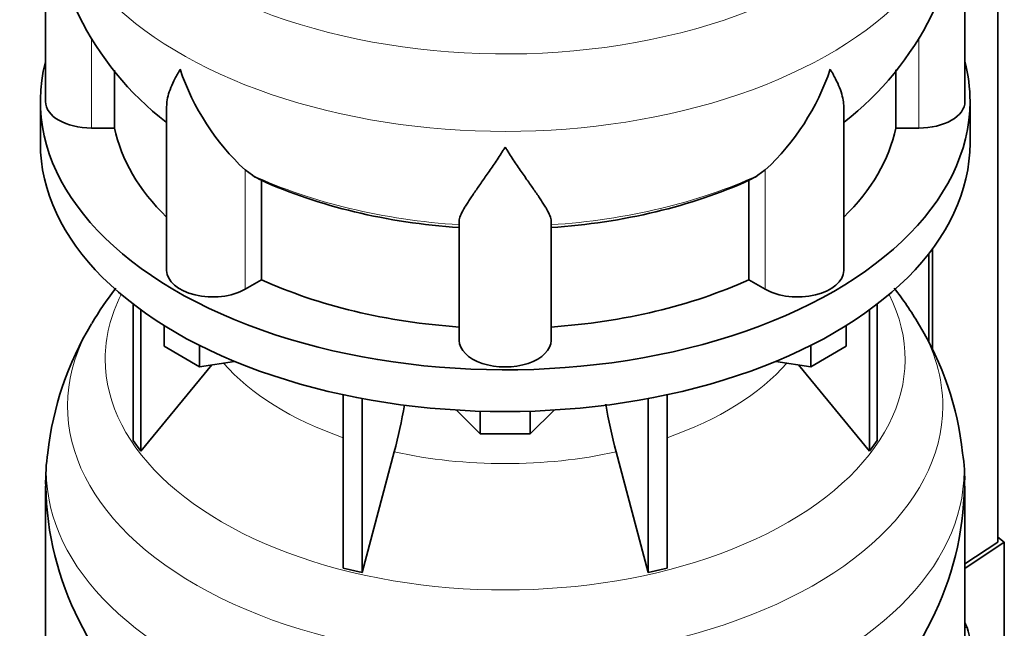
# Model space of a CAD drawing. Header units: millimetres. Extents: x 166 to 762, y -2377 to 1852.
# Tile 5 of 20: x 569 to 762, y -2126 to -2007. Entities that reach past the tile are written whole.
import ezdxf

# ---------------------------------------------------------------- set-up
doc = ezdxf.new("R2010")
doc.units = ezdxf.units.MM
for name, color, linetype in [('LOW_134-11', 7, 'Continuous'), ('VSI134_DIFFUSORE', 7, 'Continuous'), ('VSI134_TERMINALE', 7, 'Continuous')]:
    doc.layers.add(name, color=color, linetype=linetype)

# ---------------------------------------------------------------- blocks, each defined once
blk = doc.blocks.new('SE4')
at = {"layer": 'LOW_134-11', "color": 7, "linetype": 'Continuous', "lineweight": 35}
for p, q in [((760.76, -2109.58), (760.76, -794.68)), ((748.01, -2052.12), (748.01, -2072.01)), ((747.26, -2053.11), (747.26, -2070.43))]:
    blk.add_line(p, q, dxfattribs=at)
at = {"layer": 'VSI134_DIFFUSORE', "color": 7, "linetype": 'Continuous', "lineweight": 35}
for p, q in [((574.33, -1980.25), (574.33, -2023.3)), ((754.33, -2023.3), (754.33, -1980.25)), ((587.86, -2028.5), (587.86, -2017.16)), ((740.8, -2017.07), (740.8, -2028.5)), ((573.33, -2023.3), (573.33, -2031.47)), ((755.33, -2031.47), (755.33, -2023.3)), ((598.06, -2024.24), (598.06, -2056.37)), ((730.61, -2056.37), (730.61, -2024.23)), ((583.33, -2028.5), (587.86, -2028.5)), ((740.8, -2028.5), (745.33, -2028.5)), ((614.84, -2037.75), (613.42, -2036.7)), ((715.24, -2036.7), (713.82, -2037.75)), ((616.62, -2058.2), (616.62, -2038.72)), ((712.04, -2038.72), (712.04, -2058.2)), ((655.33, -2070.07), (655.33, -2046.72)), ((673.33, -2070.07), (673.33, -2046.72)), ((613.42, -2060.05), (616.62, -2058.2)), ((712.04, -2058.2), (715.24, -2060.05)), ((591.5, -2062.97), (591.5, -2089.65)), ((593.03, -2064.12), (593.03, -2091.78)), ((735.63, -2064.12), (735.63, -2091.78)), ((737.16, -2062.97), (737.16, -2089.65)), ((597.58, -2071.23), (597.58, -2067.17)), ((731.09, -2071.23), (731.09, -2067.17)), ((604.52, -2075.24), (597.58, -2071.23)), ((604.52, -2075.24), (604.52, -2071.06)), ((724.15, -2075.24), (724.15, -2071.06)), ((731.09, -2071.23), (724.15, -2075.24)), ((593.03, -2091.78), (606.9, -2074.87)), ((611.34, -2074.18), (604.52, -2075.24)), ((724.15, -2075.24), (717.32, -2074.18)), ((721.77, -2074.87), (735.63, -2091.78)), ((632.64, -2080.72), (632.64, -2114.65)), ((636.33, -2081.46), (636.33, -2115.53)), ((692.33, -2081.46), (692.33, -2115.53)), ((696.03, -2080.72), (696.03, -2114.65)), ((659.42, -2088.37), (654.77, -2083.72)), ((673.89, -2083.72), (669.24, -2088.37)), ((659.42, -2088.37), (659.42, -2083.93)), ((669.24, -2088.37), (669.24, -2083.93)), ((669.24, -2088.37), (659.42, -2088.37)), ((591.5, -2089.65), (593.03, -2091.78)), ((735.63, -2091.78), (737.16, -2089.65)), ((636.33, -2115.53), (642.61, -2091.91)), ((686.06, -2091.91), (692.33, -2115.53)), ((574.33, -2098.64), (574.33, -2141.7)), ((754.33, -2141.7), (754.33, -2098.64)), ((632.64, -2114.65), (636.33, -2115.53)), ((692.33, -2115.53), (696.03, -2114.65))]:
    blk.add_line(p, q, dxfattribs=at)
at = {"layer": 'VSI134_DIFFUSORE', "color": 4, "linetype": 'Continuous', "lineweight": 9}
for p, q in [((583.33, -2028.5), (583.33, -2010.84)), ((745.33, -2028.5), (745.33, -2010.75)), ((613.42, -2060.05), (613.42, -2036.7)), ((715.24, -2060.05), (715.24, -2036.7))]:
    blk.add_line(p, q, dxfattribs=at)
at = {"layer": 'VSI134_DIFFUSORE', "color": 7, "linetype": 'Continuous', "lineweight": 35}
for centre, radius, start, end in [((635.62, -1979.06), 61.25, 181.1196, 232.075), ((693.27, -1979.2), 60.97, 307.8559, 359.0125), ((645.92, -2001.74), 47.73, 198.6373, 227.0857), ((682.74, -2001.74), 47.73, 312.9143, 341.3628), ((622.75, -2025.36), 14.7, 237.4509, 245.3566), ((705.91, -2025.36), 14.7, 294.6434, 302.5491), ((642.58, -2102.17), 68.98, 142.1797, 149.0954), ((686.51, -2101.57), 68.25, 30.6072, 37.7078), ((637.18, -2099.17), 62.81, 149.0217, 173.546), ((693.61, -2098.53), 60.6, 6.0692, 31.5276), ((552.76, -2067.6), 93.08, 344.857, 350.6518), ((774.59, -2067.8), 91.75, 189.2533, 195.2315), ((614.16, -2097.73), 39.79, 171.8454, 181.3345), ((725.99, -2097.03), 28.3, 356.7173, 9.9642), ((635.62, -2097.46), 61.25, 181.1196, 232.075), ((693.27, -2097.59), 60.97, 307.8559, 359.0125)]:
    blk.add_arc(centre, radius, start, end, dxfattribs=at)
at = {"layer": 'VSI134_DIFFUSORE', "color": 4, "linetype": 'Continuous', "lineweight": 9}
for centre, major_axis, start_param, end_param in [((664.33, -1964.53), (85.67, 0), 2.810904, 6.283185), ((664.33, -1977.29), (-89.83, 0), 0, 3.209511), ((664.33, -2001.83), (-79.5, 0), 0.898849, 1.457346), ((664.33, -2001.83), (79.5, 0), 4.82584, 5.384336), ((664.33, -2073.73), (-78.3, 0), 0, 3.425204), ((664.33, -2073.73), (-78.3, 0), 5.999574, 6.283185), ((664.33, -2082.92), (85.67, 0), 2.810904, 6.283185), ((664.33, -2082.92), (85.67, 0), 0, 0.330086), ((664.33, -2058.61), (-61.63, 0), 0.463231, 1.030574), ((664.33, -2058.61), (61.63, 0), 5.252612, 5.819954), ((664.33, -2095.68), (-89.83, 0), 6.215125, 6.283185), ((664.33, -2095.68), (-89.83, 0), 0, 3.209511), ((664.33, -2058.61), (-61.63, 0), 1.210556, 1.931037)]:
    blk.add_ellipse(centre, major_axis=major_axis, ratio=0.57735, start_param=start_param, end_param=end_param, dxfattribs=at)
at = {"layer": 'VSI134_DIFFUSORE', "color": 7, "linetype": 'Continuous', "lineweight": 35}
for centre, major_axis, start_param, end_param in [((664.33, -2023.3), (91, 0), 2.993207, 6.283185), ((664.33, -2023.3), (91, 0), 0, 0.148386), ((583.33, -2023.3), (9, 0), 3.141593, 4.712389), ((745.33, -2023.3), (-9, 0), 1.570796, 3.141593), ((664.33, -2023.3), (-77, 0), 0.117151, 0.534109), ((664.33, -2023.3), (77, 0), 5.749077, 6.166034), ((664.33, -2031.47), (-91, 0), 0, 3.141593), ((664.33, -2003.83), (-77, 0), 0.902549, 1.453645), ((664.33, -2003.83), (77, 0), 4.82954, 5.380636), ((607.06, -2056.37), (9, 0), 3.141593, 5.497787), ((721.61, -2056.37), (-9, 0), 0.785398, 3.141593), ((664.33, -2023.3), (-77, 0), 0.902549, 1.453645), ((664.33, -2023.3), (77, 0), 4.82954, 5.380636), ((664.33, -2070.07), (-9, 0), 0, 3.141593)]:
    blk.add_ellipse(centre, major_axis=major_axis, ratio=0.57735, start_param=start_param, end_param=end_param, dxfattribs=at)
for points, knots in [([(598.06, -2024.25), (598.06, -2024.08), (598.06, -2023.92), (598.15, -2022.73), (598.43, -2021.68), (599.1, -2020.01), (599.37, -2019.43), (599.82, -2018.54), (599.98, -2018.24), (600.24, -2017.78), (600.37, -2017.55), (600.51, -2017.31), (600.6, -2017.16), (600.65, -2017.07), (600.69, -2017)], [0.4586292, 0.4586292, 0.4586292, 0.4586292, 0.5, 0.5, 0.75, 0.75, 0.875, 0.875, 0.9375, 0.9375, 0.96875, 0.984375, 0.984375, 1, 1, 1, 1]), ([(730.61, -2024.24), (730.61, -2024.09), (730.6, -2023.93), (730.56, -2023.27), (730.47, -2022.76), (730.2, -2021.7), (730.02, -2021.15), (729.57, -2020.02), (729.3, -2019.44), (728.84, -2018.55), (728.68, -2018.24), (728.43, -2017.78), (728.34, -2017.63), (728.16, -2017.31), (728.07, -2017.15), (727.97, -2017)], [0.4604904, 0.4604904, 0.4604904, 0.4604904, 0.5, 0.5, 0.625, 0.625, 0.75, 0.75, 0.875, 0.875, 0.9375, 0.9375, 0.96875, 0.96875, 1, 1, 1, 1]), ([(664.33, -2032.22), (664.2, -2032.43), (664.07, -2032.64), (663.8, -2033.06), (663.67, -2033.27), (663.27, -2033.88), (663.01, -2034.29), (662.22, -2035.48), (661.7, -2036.25), (660.69, -2037.72), (660.19, -2038.44), (659.25, -2039.79), (658.8, -2040.43), (657.95, -2041.65), (657.55, -2042.23), (657.01, -2043.05), (656.84, -2043.32), (656.52, -2043.83), (656.37, -2044.08), (655.96, -2044.8), (655.73, -2045.24), (655.42, -2046.04), (655.33, -2046.4), (655.33, -2046.72)], [0, 0, 0, 0, 0.03125, 0.03125, 0.0625, 0.0625, 0.125, 0.125, 0.25, 0.25, 0.375, 0.375, 0.5, 0.5, 0.625, 0.625, 0.6875, 0.6875, 0.75, 0.75, 0.875, 0.875, 1, 1, 1, 1]), ([(673.33, -2046.72), (673.33, -2046.4), (673.24, -2046.04), (672.93, -2045.24), (672.71, -2044.8), (672.3, -2044.09), (672.15, -2043.83), (671.82, -2043.32), (671.65, -2043.05), (671.11, -2042.23), (670.72, -2041.66), (669.87, -2040.43), (669.42, -2039.79), (668.47, -2038.44), (667.98, -2037.73), (666.96, -2036.25), (666.45, -2035.48), (665.66, -2034.29), (665.4, -2033.89), (665, -2033.27), (664.86, -2033.06), (664.6, -2032.64), (664.46, -2032.43), (664.33, -2032.22)], [0, 0, 0, 0, 0.125, 0.125, 0.25, 0.25, 0.3125, 0.3125, 0.375, 0.375, 0.5, 0.5, 0.625, 0.625, 0.75, 0.75, 0.875, 0.875, 0.9375, 0.9375, 0.96875, 0.96875, 1, 1, 1, 1])]:
    blk.add_open_spline(points, degree=3, knots=knots, dxfattribs=at)
at = {"layer": 'VSI134_TERMINALE', "color": 7, "linetype": 'Continuous', "lineweight": 35}
for p, q in [((762.05, -2109.61), (760.76, -2108.62)), ((760.76, -2109.58), (754.33, -2113.85)), ((754.33, -2114.73), (762.05, -2109.61)), ((762.05, -2109.61), (762.05, -2137.16))]:
    blk.add_line(p, q, dxfattribs=at)
at = {"layer": 'VSI134_TERMINALE', "color": 4, "linetype": 'Continuous', "lineweight": 9}
blk.add_line((754.33, -2126.31), (754.75, -2126.28), dxfattribs=at)
at = {"layer": 'VSI134_TERMINALE', "color": 7, "linetype": 'Continuous', "lineweight": 35}
blk.add_arc((717.82, -2137.6), 38.63, 358.3189, 17.0497, dxfattribs=at)
blk.add_ellipse((664.33, -2138.84), major_axis=(93, 0), ratio=0.57735, start_param=0.236132, end_param=0.254688, dxfattribs=at)

msp = doc.modelspace()

# ---------------------------------------------------------------- block references
msp.add_blockref('SE4', (0, 0))

doc.saveas('drawing.dxf')
